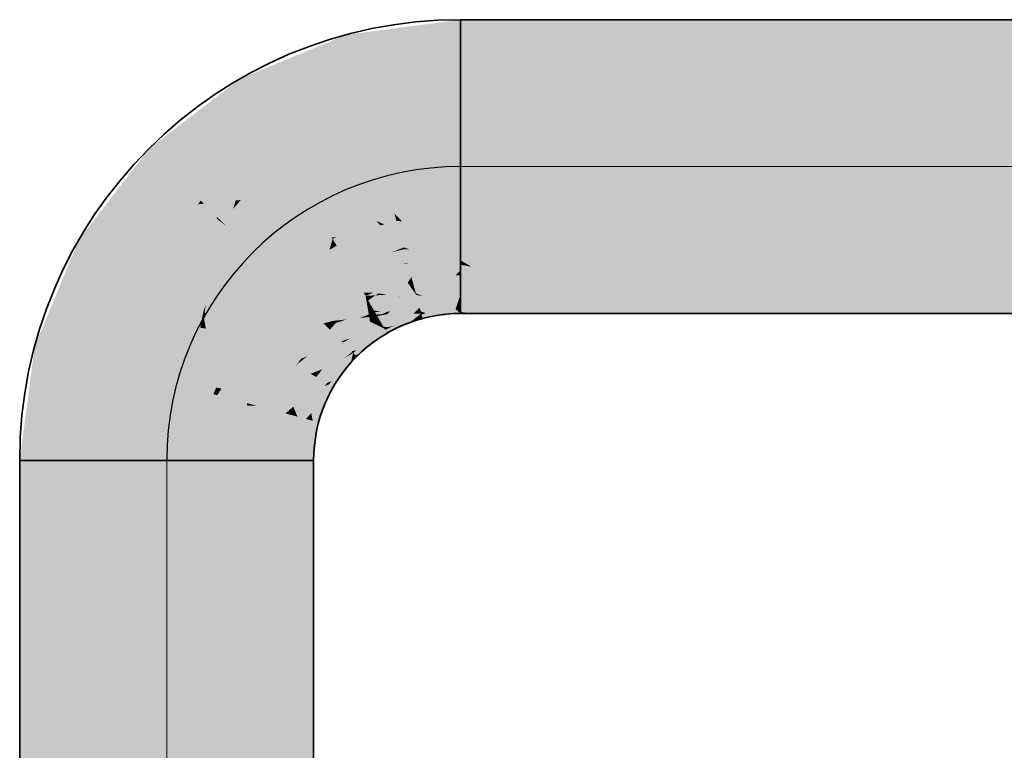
# Model space of a CAD drawing. Extents: x -299 to 601, y -39 to 381.
# Tile 86 of 252: x -171.77 to -165.07, y 144.31 to 149.29. Entities that reach past the tile are written whole.
import ezdxf
from ezdxf.lldxf.tags import DXFTag

# ---------------------------------------------------------------- set-up
doc = ezdxf.new("R2010")
doc.units = 0
doc.layers.get('0').update_dxf_attribs({"lineweight": 35})
doc.layers.add('L_Abluft', color=7, linetype='Continuous', lineweight=35, true_color=0xf7d209)
doc.layers.add('L_Abluft-Shading', color=7, linetype='Continuous', lineweight=35, true_color=0xf7d209)
tags = doc.linetypes.add('STRICHPUNKT2', pattern=[12.7, 6.35, -3.175, 0, -3.175]).pattern_tags.tags
tags[10:11] = [DXFTag(74, 4), DXFTag(75, 0), DXFTag(340, '0'), DXFTag(46, 0.0), DXFTag(50, 0.0), DXFTag(44, 0.0), DXFTag(45, 0.0)]
tags[8:9] = [DXFTag(74, 4), DXFTag(75, 0), DXFTag(340, '0'), DXFTag(46, 0.0), DXFTag(50, 0.0), DXFTag(44, 0.0), DXFTag(45, 0.0)]
tags[6:7] = [DXFTag(74, 4), DXFTag(75, 0), DXFTag(340, '0'), DXFTag(46, 0.0), DXFTag(50, 0.0), DXFTag(44, 0.0), DXFTag(45, 0.0)]
tags[4:5] = [DXFTag(74, 4), DXFTag(75, 0), DXFTag(340, '0'), DXFTag(46, 0.0), DXFTag(50, 0.0), DXFTag(44, 0.0), DXFTag(45, 0.0)]

# ---------------------------------------------------------------- blocks, each defined once
blk = doc.blocks.new('Shading-A06HSX82NL', base_point=(-170.5147, 147.6971))
at = {"layer": 'L_Abluft-Shading', "color": 44, "true_color": 0x8b7605}
for points in [[(-169.55, 149.1853), (-169.5412, 149.1524), (-168.7735, 149.2875), (-168.7735, 149.2534)], [(-170.2735, 148.8856), (-170.2565, 148.8561), (-169.55, 149.1853), (-169.5412, 149.1524)], [(-170.8948, 148.4088), (-170.8707, 148.3847), (-170.2735, 148.8856), (-170.2565, 148.8561)], [(-170.8948, 148.4088), (-171.1578, 148.0662), (-170.8707, 148.3847), (-171.1395, 148.0345)], [(-171.1578, 148.0662), (-171.3716, 147.7875), (-171.1395, 148.0345), (-171.3421, 147.7705)], [(-171.6713, 147.0639), (-171.6384, 147.0551), (-171.3716, 147.7875), (-171.3421, 147.7705)], [(-168.7735, 147.3216), (-168.8076, 147.3171), (-168.7896, 147.3185)], [(-168.7735, 147.2974), (-168.7735, 147.3197), (-168.7846, 147.2971), (-168.8076, 147.3171)], [(-168.7735, 147.3197), (-168.7735, 147.3216), (-168.7896, 147.3185)], [(-169.1367, 147.2468), (-169.2212, 147.207), (-169.0601, 147.2718), (-169.0953, 147.2448)], [(-169.0323, 147.2534), (-169.0327, 147.2549), (-169.1449, 147.2068), (-169.1157, 147.2292)], [(-169.0601, 147.2718), (-169.0412, 147.2863), (-169.1367, 147.2468)], [(-169.0953, 147.2448), (-169.1157, 147.2292), (-169.0349, 147.263), (-169.0327, 147.2549)], [(-169.0601, 147.2718), (-169.0953, 147.2448), (-169.0391, 147.2787), (-169.0349, 147.263)], [(-169.0391, 147.2787), (-169.0412, 147.2863), (-169.0601, 147.2718)], [(-169.0391, 147.2787), (-169.0123, 147.2901), (-169.0412, 147.2863)], [(-169.0391, 147.2787), (-168.7752, 147.289), (-169.0123, 147.2901), (-168.7846, 147.2971)], [(-169.0327, 147.2549), (-168.7735, 147.2875), (-169.0391, 147.2787), (-168.7752, 147.289)], [(-168.7735, 147.2875), (-169.0327, 147.2549), (-169.0175, 147.2554)], [(-169.0327, 147.2549), (-169.0323, 147.2534), (-169.0175, 147.2554)], [(-168.7846, 147.2971), (-168.8076, 147.3171), (-169.0123, 147.2901)], [(-168.7735, 147.289), (-168.7735, 147.2974), (-168.7752, 147.289), (-168.7846, 147.2971)], [(-168.7752, 147.289), (-168.7735, 147.2875), (-168.7735, 147.289)], [(-169.2906, 147.183), (-169.2866, 147.1762), (-169.2636, 147.1942), (-169.2212, 147.207)], [(-169.2212, 147.207), (-169.2866, 147.1762), (-169.0953, 147.2448), (-169.1157, 147.2292)], [(-169.1449, 147.2068), (-169.1157, 147.2292), (-169.2804, 147.1654), (-169.2866, 147.1762)], [(-169.1449, 147.2068), (-169.2804, 147.1654), (-169.2089, 147.1803), (-169.2785, 147.1621)], [(-169.2212, 147.207), (-169.1367, 147.2468), (-169.2636, 147.1942)], [(-169.2735, 147.1535), (-169.4822, 147.036), (-169.4876, 147.0016), (-169.5047, 147.0187)], [(-169.2735, 147.1535), (-169.4876, 147.0016), (-169.4251, 147.0372)], [(-169.2804, 147.1654), (-169.2866, 147.1762), (-169.4822, 147.036), (-169.3726, 147.1201)], [(-169.4783, 147.0385), (-169.4822, 147.036), (-169.2785, 147.1621), (-169.2735, 147.1535)], [(-169.2804, 147.1654), (-169.4783, 147.0385), (-169.2785, 147.1621)], [(-169.2866, 147.1762), (-169.2906, 147.183), (-169.3726, 147.1201)], [(-169.2785, 147.1621), (-169.2735, 147.1535), (-169.2089, 147.1803)], [(-171.7735, 146.2875), (-171.7394, 146.2875), (-171.6713, 147.0639), (-171.6384, 147.0551)], [(-169.5159, 146.9716), (-169.5047, 147.0187), (-169.6513, 146.8277)], [(-169.4806, 146.9946), (-169.4876, 147.0016), (-169.5238, 146.9383), (-169.5159, 146.9716)], [(-169.4876, 147.0016), (-169.5047, 147.0187), (-169.5159, 146.9716)], [(-169.4876, 147.0016), (-169.4806, 146.9946), (-169.4251, 147.0372)], [(-169.5238, 146.9383), (-169.5159, 146.9716), (-169.6691, 146.8045), (-169.6513, 146.8277)], [(-169.5238, 146.9383), (-169.6691, 146.8045), (-169.6597, 146.7992)], [(-169.5238, 146.9383), (-169.6597, 146.7992), (-169.6335, 146.7953), (-169.6415, 146.7886)], [(-169.7567, 146.5509), (-169.6395, 146.7875), (-169.7724, 146.5551), (-169.6501, 146.7732)], [(-169.6395, 146.7875), (-169.7567, 146.5509), (-169.7004, 146.6406)], [(-169.6691, 146.8045), (-169.7224, 146.6757), (-169.6597, 146.7992)], [(-169.6597, 146.7992), (-169.7224, 146.6757), (-169.6415, 146.7886), (-169.6501, 146.7732)], [(-169.6501, 146.7732), (-169.6395, 146.7875), (-169.6415, 146.7886)], [(-169.6415, 146.7886), (-169.6395, 146.7875), (-169.6335, 146.7953)], [(-169.6501, 146.7732), (-169.7224, 146.6757), (-169.7724, 146.5551)], [(-169.7567, 146.5509), (-169.7394, 146.5463), (-169.7004, 146.6406)], [(-169.7724, 146.5551), (-169.8076, 146.2875), (-169.7567, 146.5509)], [(-169.8076, 146.2875), (-169.7735, 146.2875), (-169.7567, 146.5509), (-169.7394, 146.5463)]]:
    blk.add_solid(points, dxfattribs=at)
at = {"layer": 'L_Abluft-Shading', "color": 54, "true_color": 0xaa9006}
for points in [[(-169.5412, 149.1524), (-169.5153, 149.0559), (-168.7735, 149.2534), (-168.7735, 149.1535)], [(-170.2565, 148.8561), (-170.2065, 148.7695), (-169.5412, 149.1524), (-169.5153, 149.0559)], [(-170.8707, 148.3847), (-170.8001, 148.3141), (-170.2565, 148.8561), (-170.2065, 148.7695)], [(-170.8707, 148.3847), (-171.1395, 148.0345), (-170.8001, 148.3141), (-171.0277, 148.0175)], [(-171.1395, 148.0345), (-171.3421, 147.7705), (-171.0277, 148.0175), (-171.2556, 147.7205)], [(-171.6384, 147.0551), (-171.5419, 147.0293), (-171.3421, 147.7705), (-171.2556, 147.7205)], [(-169.0585, 147.3511), (-168.9763, 147.3948), (-169.067, 147.3828)], [(-169.0585, 147.3511), (-168.7999, 147.3406), (-168.9763, 147.3948), (-168.7841, 147.389)], [(-168.9763, 147.3948), (-168.8773, 147.3918), (-168.7735, 147.4215)], [(-168.8773, 147.3918), (-168.7841, 147.389), (-168.7735, 147.4215)], [(-168.7999, 147.3406), (-168.7735, 147.3395), (-168.7841, 147.389), (-168.7735, 147.3887)], [(-168.7735, 147.3887), (-168.7735, 147.4215), (-168.7841, 147.389)], [(-169.2707, 147.2834), (-169.052, 147.3268), (-169.256, 147.3046), (-169.0585, 147.3511)], [(-169.239, 147.2838), (-169.052, 147.3268), (-169.2707, 147.2834)], [(-169.0829, 147.2977), (-169.052, 147.3268), (-169.2654, 147.2777)], [(-169.0585, 147.3511), (-169.067, 147.3828), (-169.256, 147.3046)], [(-169.0453, 147.3018), (-169.052, 147.3268), (-169.0829, 147.2977)], [(-168.8076, 147.3171), (-168.7999, 147.3406), (-169.052, 147.3268), (-169.0585, 147.3511)], [(-168.8076, 147.3171), (-169.052, 147.3268), (-169.0123, 147.2901), (-169.0453, 147.3018)], [(-168.7735, 147.3216), (-168.7735, 147.3395), (-168.8076, 147.3171), (-168.7999, 147.3406)], [(-169.3405, 147.2695), (-169.3899, 147.2317), (-169.3359, 147.2615)], [(-169.3359, 147.2615), (-169.3899, 147.2317), (-169.3159, 147.2269), (-169.3487, 147.2115)], [(-169.3359, 147.2615), (-169.239, 147.2838), (-169.3405, 147.2695), (-169.2707, 147.2834)], [(-169.3405, 147.2695), (-169.2707, 147.2834), (-169.3082, 147.2829)], [(-169.3359, 147.2615), (-169.1367, 147.2468), (-169.2059, 147.2842), (-169.0956, 147.2856)], [(-169.3359, 147.2615), (-169.2059, 147.2842), (-169.2654, 147.2777)], [(-169.1367, 147.2468), (-169.3359, 147.2615), (-169.3159, 147.2269)], [(-169.2707, 147.2834), (-169.256, 147.3046), (-169.3082, 147.2829)], [(-169.0956, 147.2856), (-169.0829, 147.2977), (-169.2059, 147.2842)], [(-169.1367, 147.2468), (-169.0412, 147.2863), (-169.0956, 147.2856)], [(-169.0412, 147.2863), (-169.0453, 147.3018), (-169.0956, 147.2856), (-169.0829, 147.2977)], [(-169.0453, 147.3018), (-169.0412, 147.2863), (-169.0123, 147.2901)], [(-169.5223, 147.13), (-169.5476, 147.1106), (-169.3487, 147.2115), (-169.523, 147.1176)], [(-169.3098, 147.1925), (-169.3487, 147.2115), (-169.4491, 147.1384), (-169.523, 147.1176)], [(-169.3487, 147.2115), (-169.3899, 147.2317), (-169.5223, 147.13)], [(-169.3098, 147.1925), (-169.4491, 147.1384), (-169.2906, 147.183)], [(-169.3159, 147.2269), (-169.3487, 147.2115), (-169.2985, 147.1969), (-169.3098, 147.1925)], [(-169.1367, 147.2468), (-169.3159, 147.2269), (-169.2636, 147.1942), (-169.2985, 147.1969)], [(-169.3098, 147.1925), (-169.2906, 147.183), (-169.2985, 147.1969)], [(-169.2985, 147.1969), (-169.2906, 147.183), (-169.2636, 147.1942)], [(-169.4491, 147.1384), (-169.5754, 147.0893), (-169.2906, 147.183), (-169.3858, 147.1149)], [(-169.523, 147.1176), (-169.5754, 147.0893), (-169.4491, 147.1384)], [(-169.5476, 147.1106), (-169.5754, 147.0893), (-169.523, 147.1176)], [(-169.4816, 147.0364), (-169.3726, 147.1201), (-169.5005, 147.0329), (-169.3858, 147.1149)], [(-169.3726, 147.1201), (-169.2906, 147.183), (-169.3858, 147.1149)], [(-171.7394, 146.2875), (-171.6395, 146.2875), (-171.6384, 147.0551), (-171.5419, 147.0293)], [(-169.5405, 147.0545), (-169.5754, 147.0893), (-169.7149, 146.9075)], [(-169.7149, 146.9075), (-169.516, 147.03), (-169.5405, 147.0545)], [(-169.3858, 147.1149), (-169.5754, 147.0893), (-169.5405, 147.0545)], [(-169.5405, 147.0545), (-169.516, 147.03), (-169.3858, 147.1149), (-169.5005, 147.0329)], [(-169.7556, 146.8545), (-169.5113, 147.0252), (-169.516, 147.03)], [(-169.5113, 147.0252), (-169.7556, 146.8545), (-169.74, 146.8455)], [(-169.6513, 146.8277), (-169.524, 147.0072), (-169.74, 146.8455), (-169.5657, 146.9824)], [(-169.7149, 146.9075), (-169.7343, 146.8822), (-169.516, 147.03), (-169.6463, 146.9345)], [(-169.5047, 147.0187), (-169.524, 147.0072), (-169.6513, 146.8277)], [(-169.524, 147.0072), (-169.5113, 147.0252), (-169.5657, 146.9824)], [(-169.5047, 147.0187), (-169.5113, 147.0252), (-169.524, 147.0072)], [(-169.516, 147.03), (-169.5113, 147.0252), (-169.5005, 147.0329)], [(-169.5113, 147.0252), (-169.4822, 147.036), (-169.5005, 147.0329), (-169.4816, 147.0364)], [(-169.5113, 147.0252), (-169.5047, 147.0187), (-169.4822, 147.036)], [(-169.7343, 146.8822), (-169.7556, 146.8545), (-169.6463, 146.9345)], [(-169.7556, 146.8545), (-169.7965, 146.7557), (-169.74, 146.8455)], [(-169.8689, 146.581), (-169.8268, 146.5697), (-169.784, 146.6866), (-169.6691, 146.8045)], [(-169.6983, 146.7933), (-169.7965, 146.7557), (-169.8689, 146.581)], [(-169.6691, 146.8045), (-169.8268, 146.5697), (-169.7224, 146.6757)], [(-169.74, 146.8455), (-169.7965, 146.7557), (-169.6829, 146.8125), (-169.6983, 146.7933)], [(-169.6691, 146.8045), (-169.6983, 146.7933), (-169.784, 146.6866)], [(-169.6513, 146.8277), (-169.74, 146.8455), (-169.6829, 146.8125)], [(-169.6983, 146.7933), (-169.6691, 146.8045), (-169.6829, 146.8125)], [(-169.6829, 146.8125), (-169.6691, 146.8045), (-169.6513, 146.8277)], [(-169.7224, 146.6757), (-169.789, 146.608), (-169.7724, 146.5551), (-169.7802, 146.5572)], [(-169.8689, 146.581), (-169.9075, 146.2875), (-169.8268, 146.5697)], [(-169.789, 146.608), (-169.8268, 146.5697), (-169.7802, 146.5572)], [(-169.9075, 146.2875), (-169.8076, 146.2875), (-169.8268, 146.5697), (-169.7724, 146.5551)]]:
    blk.add_solid(points, dxfattribs=at)
at = {"layer": 'L_Abluft-Shading', "color": 42, "true_color": 0xc6a807}
for points in [[(-169.5153, 149.0559), (-169.4742, 148.9024), (-168.7735, 149.1535), (-168.7735, 148.9946)], [(-170.2065, 148.7695), (-170.1271, 148.6319), (-169.5153, 149.0559), (-169.4742, 148.9024)], [(-170.8001, 148.3141), (-170.6877, 148.2017), (-170.2065, 148.7695), (-170.1271, 148.6319)], [(-170.8001, 148.3141), (-171.0277, 148.0175), (-170.6877, 148.2017), (-170.8301, 148.0162)], [(-171.0277, 148.0175), (-171.2556, 147.7205), (-170.8301, 148.0162), (-171.118, 147.6411)], [(-171.5419, 147.0293), (-171.3884, 146.9881), (-171.2556, 147.7205), (-171.118, 147.6411)], [(-169.1335, 147.4965), (-169.1082, 147.5363), (-169.2579, 147.4743)], [(-169.0991, 147.5027), (-169.1082, 147.5363), (-169.1335, 147.4965)], [(-169.0991, 147.5027), (-168.9343, 147.5592), (-169.1082, 147.5363)], [(-169.0991, 147.5027), (-168.8928, 147.4712), (-168.9343, 147.5592), (-168.8083, 147.5485)], [(-168.9343, 147.5592), (-168.8595, 147.5529), (-168.7735, 147.5804)], [(-168.8928, 147.4712), (-168.7735, 147.453), (-168.8083, 147.5485), (-168.7735, 147.5455)], [(-168.8595, 147.5529), (-168.8083, 147.5485), (-168.7735, 147.5804)], [(-168.7735, 147.5455), (-168.7735, 147.5804), (-168.8083, 147.5485)], [(-169.3329, 147.4239), (-169.2579, 147.4743), (-169.367, 147.4291)], [(-169.1335, 147.4965), (-169.2579, 147.4743), (-169.2747, 147.4149), (-169.3329, 147.4239)], [(-169.1335, 147.4965), (-169.2747, 147.4149), (-169.1825, 147.4198)], [(-169.0834, 147.425), (-169.1335, 147.4965), (-169.1825, 147.4198)], [(-169.0991, 147.5027), (-169.1335, 147.4965), (-169.0784, 147.4253), (-169.0834, 147.425)], [(-169.0323, 147.4053), (-169.0991, 147.5027), (-169.0784, 147.4253)], [(-169.0323, 147.4053), (-168.9763, 147.3948), (-169.0991, 147.5027), (-168.8928, 147.4712)], [(-168.7735, 147.4215), (-168.7735, 147.453), (-168.9763, 147.3948), (-168.8928, 147.4712)], [(-169.4139, 147.3717), (-169.42, 147.4072), (-169.5486, 147.3085)], [(-169.367, 147.4291), (-169.42, 147.4072), (-169.3329, 147.4239), (-169.3524, 147.4108)], [(-169.42, 147.4072), (-169.4025, 147.377), (-169.3524, 147.4108)], [(-169.4025, 147.377), (-169.42, 147.4072), (-169.4139, 147.3717)], [(-169.1936, 147.4024), (-169.2747, 147.4149), (-169.4025, 147.377), (-169.3524, 147.4108)], [(-169.1936, 147.4024), (-169.4025, 147.377), (-169.1951, 147.4)], [(-169.3128, 147.3002), (-169.256, 147.3046), (-169.4025, 147.377), (-169.1951, 147.4)], [(-169.2747, 147.4149), (-169.3329, 147.4239), (-169.3524, 147.4108)], [(-169.2747, 147.4149), (-169.1936, 147.4024), (-169.1825, 147.4198)], [(-169.256, 147.3046), (-169.067, 147.3828), (-169.1951, 147.4), (-169.1854, 147.4011)], [(-169.1936, 147.4024), (-169.1951, 147.4), (-169.1854, 147.4011)], [(-169.0752, 147.4133), (-169.0834, 147.425), (-169.1936, 147.4024), (-169.1825, 147.4198)], [(-169.0752, 147.4133), (-169.1936, 147.4024), (-169.1854, 147.4011)], [(-169.067, 147.3828), (-169.0752, 147.4133), (-169.1854, 147.4011)], [(-169.0834, 147.425), (-169.0752, 147.4133), (-169.0784, 147.4253)], [(-169.0752, 147.4133), (-169.0323, 147.4053), (-169.0784, 147.4253)], [(-169.0752, 147.4133), (-169.067, 147.3828), (-168.9763, 147.3948)], [(-169.4139, 147.3717), (-169.5486, 147.3085), (-169.5494, 147.2468), (-169.6079, 147.2404)], [(-169.4139, 147.3717), (-169.5494, 147.2468), (-169.4008, 147.2952)], [(-169.4139, 147.3717), (-169.4008, 147.2952), (-169.4025, 147.377), (-169.3625, 147.3076)], [(-169.3128, 147.3002), (-169.4025, 147.377), (-169.3625, 147.3076)], [(-169.6234, 147.2227), (-169.6631, 147.1771), (-169.4008, 147.2952), (-169.3982, 147.2805)], [(-169.6631, 147.1771), (-169.6291, 147.1431), (-169.4595, 147.2566), (-169.4359, 147.2591)], [(-169.5486, 147.3085), (-169.6422, 147.2366), (-169.6079, 147.2404)], [(-169.4359, 147.2591), (-169.6291, 147.1431), (-169.3953, 147.2636), (-169.3899, 147.2317)], [(-169.4359, 147.2591), (-169.4042, 147.2782), (-169.4595, 147.2566)], [(-169.4042, 147.2782), (-169.4359, 147.2591), (-169.3979, 147.2784), (-169.3953, 147.2636)], [(-169.3979, 147.2784), (-169.3982, 147.2805), (-169.4042, 147.2782)], [(-169.4008, 147.2952), (-169.3982, 147.2805), (-169.3625, 147.3076), (-169.3563, 147.2969)], [(-169.3465, 147.28), (-169.3563, 147.2969), (-169.3979, 147.2784), (-169.3982, 147.2805)], [(-169.3979, 147.2784), (-169.3953, 147.2636), (-169.3465, 147.28), (-169.3405, 147.2695)], [(-169.3953, 147.2636), (-169.3899, 147.2317), (-169.3405, 147.2695)], [(-169.3563, 147.2969), (-169.3128, 147.3002), (-169.3625, 147.3076)], [(-169.256, 147.3046), (-169.3563, 147.2969), (-169.3082, 147.2829), (-169.3465, 147.28)], [(-169.3465, 147.28), (-169.3405, 147.2695), (-169.3082, 147.2829)], [(-169.6631, 147.1771), (-169.6877, 147.2017), (-169.7864, 147.0731)], [(-169.6422, 147.2366), (-169.6877, 147.2017), (-169.6079, 147.2404), (-169.6234, 147.2227)], [(-169.6877, 147.2017), (-169.6631, 147.1771), (-169.6234, 147.2227)], [(-169.3899, 147.2317), (-169.6291, 147.1431), (-169.5223, 147.13), (-169.6065, 147.1204)], [(-169.6079, 147.2404), (-169.6234, 147.2227), (-169.5494, 147.2468)], [(-169.6291, 147.1431), (-169.8899, 146.9383), (-169.6065, 147.1204), (-169.877, 146.9445)], [(-169.877, 146.9445), (-169.5754, 147.0893), (-169.6065, 147.1204)], [(-169.8171, 146.9955), (-169.6291, 147.1431), (-169.7864, 147.0731), (-169.6631, 147.1771)], [(-169.5223, 147.13), (-169.6065, 147.1204), (-169.5476, 147.1106), (-169.5839, 147.0978)], [(-169.5754, 147.0893), (-169.8899, 146.9383), (-169.7937, 146.8765), (-169.8932, 146.9339)], [(-169.8171, 146.9955), (-169.7864, 147.0731), (-169.8583, 146.9795)], [(-169.5754, 147.0893), (-169.7937, 146.8765), (-169.7149, 146.9075)], [(-169.5839, 147.0978), (-169.5754, 147.0893), (-169.5476, 147.1106)], [(-171.6395, 146.2875), (-171.4806, 146.2875), (-171.5419, 147.0293), (-171.3884, 146.9881)], [(-169.8899, 146.9383), (-169.8171, 146.9955), (-169.8583, 146.9795)], [(-169.8363, 146.829), (-169.8932, 146.9339), (-170.0224, 146.6221)], [(-169.7937, 146.8765), (-169.8932, 146.9339), (-169.8363, 146.829)], [(-169.7556, 146.8545), (-169.7937, 146.8765), (-169.7965, 146.7557), (-169.8363, 146.829)], [(-169.7149, 146.9075), (-169.7937, 146.8765), (-169.7343, 146.8822), (-169.766, 146.8605)], [(-169.766, 146.8605), (-169.7556, 146.8545), (-169.7343, 146.8822)], [(-169.7965, 146.7557), (-169.8363, 146.829), (-169.9643, 146.6066), (-170.0224, 146.6221)], [(-169.7965, 146.7557), (-169.912, 146.653), (-169.8689, 146.581), (-169.8835, 146.5849)], [(-169.912, 146.653), (-169.9643, 146.6066), (-169.8835, 146.5849)], [(-170.0224, 146.6221), (-170.0664, 146.2875), (-169.9643, 146.6066)], [(-170.0664, 146.2875), (-169.9075, 146.2875), (-169.9643, 146.6066), (-169.8689, 146.581)]]:
    blk.add_solid(points, dxfattribs=at)
at = {"layer": 'L_Abluft-Shading', "color": 52, "true_color": 0xddbc08}
for points in [[(-169.4742, 148.9024), (-169.4206, 148.7023), (-168.7735, 148.9946), (-168.7735, 148.7875)], [(-170.1271, 148.6319), (-170.0235, 148.4526), (-169.4742, 148.9024), (-169.4206, 148.7023)], [(-170.6877, 148.2017), (-170.5413, 148.0553), (-170.1271, 148.6319), (-170.0235, 148.4526)], [(-170.6877, 148.2017), (-170.8301, 148.0162), (-170.5413, 148.0553), (-170.56, 148.0309)], [(-170.8301, 148.0162), (-171.118, 147.6411), (-170.56, 148.0309), (-170.9386, 147.5375)], [(-168.7735, 147.6487), (-168.7735, 147.7875), (-169.0214, 147.7549)], [(-169.1341, 147.6333), (-169.1587, 147.725), (-169.5235, 147.5865), (-169.2412, 147.7035)], [(-169.1587, 147.725), (-169.1618, 147.7364), (-169.2412, 147.7035)], [(-169.1618, 147.7364), (-169.1204, 147.7239), (-169.0214, 147.7549), (-168.936, 147.7183)], [(-169.1204, 147.7239), (-169.1618, 147.7364), (-169.1587, 147.725)], [(-169.1341, 147.6333), (-168.7735, 147.619), (-169.1587, 147.725), (-169.1204, 147.7239)], [(-169.1204, 147.7239), (-168.7735, 147.619), (-168.936, 147.7183), (-168.7735, 147.6487)], [(-171.3884, 146.9881), (-171.1883, 146.9346), (-171.118, 147.6411), (-170.9386, 147.5375)], [(-169.5235, 147.5865), (-169.7559, 147.4082), (-169.5017, 147.5488)], [(-169.1341, 147.6333), (-169.5235, 147.5865), (-169.5017, 147.5488)], [(-169.5017, 147.5488), (-169.2579, 147.4743), (-169.3412, 147.5857), (-169.1953, 147.5548)], [(-169.1953, 147.5548), (-169.1378, 147.6286), (-169.3412, 147.5857), (-169.17, 147.6251)], [(-169.1082, 147.5363), (-169.133, 147.6291), (-169.1953, 147.5548), (-169.1378, 147.6286)], [(-169.1378, 147.6286), (-169.1341, 147.6333), (-169.17, 147.6251)], [(-169.133, 147.6291), (-169.1341, 147.6333), (-169.1378, 147.6286)], [(-168.7735, 147.619), (-169.1341, 147.6333), (-168.9343, 147.5592), (-169.133, 147.6291)], [(-169.133, 147.6291), (-169.1082, 147.5363), (-168.9343, 147.5592)], [(-168.7735, 147.619), (-168.9343, 147.5592), (-168.7735, 147.5804)], [(-169.5017, 147.5488), (-169.7559, 147.4082), (-169.468, 147.4904), (-169.6801, 147.408)], [(-169.2579, 147.4743), (-169.5017, 147.5488), (-169.468, 147.4904)], [(-169.2579, 147.4743), (-169.1082, 147.5363), (-169.1953, 147.5548)], [(-169.468, 147.4904), (-169.5927, 147.442), (-169.4322, 147.4283)], [(-169.2579, 147.4743), (-169.468, 147.4904), (-169.367, 147.4291), (-169.4322, 147.4283)], [(-169.6801, 147.408), (-169.7559, 147.4082), (-169.8342, 147.3482)], [(-169.7557, 147.2697), (-169.42, 147.4072), (-169.8342, 147.3482), (-169.6801, 147.408)], [(-169.42, 147.4072), (-169.7557, 147.2697), (-169.5486, 147.3085)], [(-169.5927, 147.442), (-169.6801, 147.408), (-169.4322, 147.4283), (-169.42, 147.4072)], [(-169.4322, 147.4283), (-169.42, 147.4072), (-169.367, 147.4291)], [(-169.8547, 147.1971), (-169.8342, 147.3482), (-170.0726, 147.0375)], [(-169.7557, 147.2697), (-169.8342, 147.3482), (-169.8547, 147.1971)], [(-169.7864, 147.0731), (-169.6877, 147.2017), (-169.8547, 147.1971), (-169.7557, 147.2697)], [(-169.5486, 147.3085), (-169.7557, 147.2697), (-169.6422, 147.2366), (-169.705, 147.219)], [(-169.9764, 146.982), (-169.8775, 147.0294), (-170.0726, 147.0375), (-169.8547, 147.1971)], [(-169.7864, 147.0731), (-169.8547, 147.1971), (-169.8775, 147.0294)], [(-169.705, 147.219), (-169.6877, 147.2017), (-169.6422, 147.2366)], [(-169.8775, 147.0294), (-169.8899, 146.9383), (-169.7864, 147.0731)], [(-171.4806, 146.2875), (-171.2735, 146.2875), (-171.3884, 146.9881), (-171.1883, 146.9346)], [(-169.9764, 146.982), (-170.0726, 147.0375), (-170.2224, 146.6757)], [(-169.8899, 146.9383), (-169.8775, 147.0294), (-169.8961, 146.9356), (-169.9764, 146.982)], [(-169.8961, 146.9356), (-169.9764, 146.982), (-170.1667, 146.6608), (-170.2224, 146.6757)], [(-169.8961, 146.9356), (-170.0937, 146.735), (-170.0224, 146.6221), (-170.0392, 146.6266)], [(-169.8961, 146.9356), (-170.0224, 146.6221), (-169.8932, 146.9339)], [(-169.8961, 146.9356), (-169.8932, 146.9339), (-169.8899, 146.9383)], [(-170.0937, 146.735), (-170.1667, 146.6608), (-170.0392, 146.6266)], [(-170.2735, 146.2875), (-170.0664, 146.2875), (-170.1667, 146.6608), (-170.0224, 146.6221)], [(-170.2247, 146.6586), (-170.2735, 146.2875), (-170.1673, 146.6586)], [(-170.1667, 146.6608), (-170.2224, 146.6757), (-170.1673, 146.6586), (-170.2247, 146.6586)]]:
    blk.add_solid(points, dxfattribs=at)
at = {"layer": 'L_Abluft-Shading', "color": 40, "true_color": 0xedc908}
for points in [[(-169.4206, 148.7023), (-169.3582, 148.4693), (-168.7735, 148.7875), (-168.7735, 148.5463)], [(-170.0235, 148.4526), (-169.9029, 148.2437), (-169.4206, 148.7023), (-169.3582, 148.4693)], [(-170.0235, 148.4526), (-170.5413, 148.0553), (-170.1224, 148.0753), (-170.5205, 148.0345)], [(-170.0235, 148.4526), (-170.1224, 148.0753), (-169.9029, 148.2437)], [(-170.5413, 148.0553), (-170.56, 148.0309), (-170.5205, 148.0345)], [(-170.4304, 147.9444), (-170.303, 148.0568), (-170.3785, 148.049)], [(-170.4304, 147.9444), (-170.3972, 147.9111), (-170.303, 148.0568), (-170.3217, 147.999)], [(-170.1224, 148.0753), (-170.2691, 148.0603), (-170.3707, 147.8847), (-170.3972, 147.9111)], [(-170.3217, 147.999), (-170.2691, 148.0603), (-170.303, 148.0568)], [(-170.7297, 147.4169), (-170.56, 148.0309), (-170.9386, 147.5375)], [(-170.7297, 147.4169), (-170.4879, 147.7757), (-170.56, 148.0309), (-170.4341, 147.9336)], [(-170.4304, 147.9444), (-170.5205, 148.0345), (-170.4341, 147.9336), (-170.56, 148.0309)], [(-170.3785, 148.049), (-170.5205, 148.0345), (-170.4304, 147.9444)], [(-168.7735, 148.0287), (-169.2242, 147.9693), (-169.0214, 147.7549), (-169.224, 147.9689)], [(-168.7735, 148.0287), (-169.0214, 147.7549), (-168.7735, 147.7875)], [(-170.4879, 147.7757), (-170.3995, 147.9069), (-170.4341, 147.9336)], [(-170.3972, 147.9111), (-170.4304, 147.9444), (-170.3995, 147.9069), (-170.4341, 147.9336)], [(-169.2103, 147.9176), (-169.2242, 147.9693), (-169.2931, 147.8943), (-169.3489, 147.9177)], [(-169.1724, 147.9144), (-169.224, 147.9689), (-169.2103, 147.9176)], [(-170.5147, 147.6971), (-170.3995, 147.9069), (-170.4879, 147.7757)], [(-170.3707, 147.8847), (-170.3995, 147.9069), (-170.5147, 147.6971)], [(-170.3995, 147.9069), (-170.3707, 147.8847), (-170.3972, 147.9111)], [(-169.617, 147.8067), (-169.6087, 147.8054), (-169.3489, 147.9177), (-169.3176, 147.8874)], [(-169.6087, 147.8054), (-169.1618, 147.7364), (-169.3176, 147.8874)], [(-169.2931, 147.8943), (-169.3489, 147.9177), (-169.3176, 147.8874)], [(-169.1928, 147.8522), (-169.2931, 147.8943), (-169.1618, 147.7364), (-169.3176, 147.8874)], [(-169.1928, 147.8522), (-169.2103, 147.9176), (-169.2931, 147.8943)], [(-169.1928, 147.8522), (-169.1, 147.8379), (-169.2103, 147.9176), (-169.1724, 147.9144)], [(-169.6658, 147.7202), (-169.6441, 147.7954), (-170.0047, 147.5187)], [(-169.6173, 147.749), (-169.6441, 147.7954), (-169.6658, 147.7202)], [(-169.6441, 147.7954), (-169.6173, 147.749), (-169.617, 147.8067), (-169.4441, 147.78)], [(-169.0214, 147.7549), (-169.1, 147.8379), (-169.1618, 147.7364), (-169.1928, 147.8522)], [(-170.5147, 147.6971), (-170.4879, 147.7757), (-170.7297, 147.4169)], [(-169.8075, 147.5556), (-169.6986, 147.6066), (-169.9731, 147.5375), (-169.6658, 147.7202)], [(-169.6986, 147.6066), (-169.57, 147.667), (-169.6658, 147.7202), (-169.6173, 147.749)], [(-169.6173, 147.749), (-169.57, 147.667), (-169.4441, 147.78), (-169.1618, 147.7364)], [(-169.1618, 147.7364), (-169.57, 147.667), (-169.2412, 147.7035)], [(-169.5235, 147.5865), (-169.57, 147.667), (-169.7103, 147.5662), (-169.6986, 147.6066)], [(-169.57, 147.667), (-169.5235, 147.5865), (-169.2412, 147.7035)], [(-169.7103, 147.5662), (-169.6986, 147.6066), (-169.8075, 147.5556)], [(-169.7559, 147.4082), (-169.5235, 147.5865), (-169.7103, 147.5662)], [(-171.1883, 146.9346), (-170.9554, 146.8721), (-170.9386, 147.5375), (-170.7297, 147.4169)], [(-169.9668, 147.4808), (-170.0047, 147.5187), (-170.2814, 147.1581)], [(-170.0047, 147.5187), (-169.9668, 147.4808), (-169.9731, 147.5375), (-169.8075, 147.5556)], [(-169.8569, 147.3709), (-169.8075, 147.5556), (-169.9668, 147.4808)], [(-169.8569, 147.3709), (-169.7559, 147.4082), (-169.8075, 147.5556), (-169.7103, 147.5662)], [(-169.8569, 147.3709), (-169.9668, 147.4808), (-170.1928, 147.1069), (-170.2814, 147.1581)], [(-169.8569, 147.3709), (-169.8342, 147.3482), (-169.7559, 147.4082)], [(-170.1928, 147.1069), (-170.0726, 147.0375), (-169.8569, 147.3709), (-169.8342, 147.3482)], [(-170.1928, 147.1069), (-170.2814, 147.1581), (-170.4008, 146.7762), (-170.437, 146.7826)], [(-170.1928, 147.1069), (-170.3217, 146.9019), (-170.2224, 146.6757), (-170.2275, 146.6771)], [(-170.1928, 147.1069), (-170.2224, 146.6757), (-170.0726, 147.0375)], [(-171.2735, 146.2875), (-171.0323, 146.2875), (-171.1883, 146.9346), (-170.9554, 146.8721)], [(-170.2585, 146.7511), (-170.3217, 146.9019), (-170.4008, 146.7762)], [(-170.4311, 146.7815), (-170.437, 146.7826), (-170.4554, 146.7381)], [(-170.4008, 146.7762), (-170.4311, 146.7815), (-170.4291, 146.7311), (-170.4554, 146.7381)], [(-170.4554, 146.7381), (-170.5147, 146.2875), (-170.4291, 146.7311)], [(-170.4291, 146.7311), (-170.5147, 146.2875), (-170.2247, 146.6586), (-170.2735, 146.2875)], [(-170.2275, 146.6771), (-170.2585, 146.7511), (-170.4291, 146.7311), (-170.4008, 146.7762)], [(-170.4291, 146.7311), (-170.2247, 146.6586), (-170.2275, 146.6771)], [(-170.2247, 146.6586), (-170.2224, 146.6757), (-170.2275, 146.6771)]]:
    blk.add_solid(points, dxfattribs=at)
at = {"layer": 'L_Abluft-Shading', "color": 40, "true_color": 0xf5d108}
for points in [[(-168.7735, 148.5463), (-169.3582, 148.4693), (-168.7735, 148.2875), (-169.3001, 148.2528)], [(-169.4137, 148.2301), (-169.3582, 148.4693), (-169.8453, 148.1439), (-169.9029, 148.2437)], [(-169.3001, 148.2528), (-169.3582, 148.4693), (-169.4137, 148.2301)], [(-169.3001, 148.2528), (-169.2912, 148.2193), (-168.7735, 148.2875)], [(-168.7735, 148.2875), (-169.2912, 148.2193), (-168.7735, 148.2491), (-169.2812, 148.1822)], [(-169.8453, 148.1439), (-169.9029, 148.2437), (-170.0037, 148.0899), (-170.1224, 148.0753)], [(-169.8267, 148.1116), (-169.4137, 148.2301), (-169.8453, 148.1439)], [(-169.8267, 148.1116), (-169.5731, 148.1438), (-169.4137, 148.2301), (-169.4245, 148.1836)], [(-169.2912, 148.2193), (-169.4295, 148.162), (-169.2812, 148.1822)], [(-169.4295, 148.162), (-169.2912, 148.2193), (-169.4245, 148.1836)], [(-169.2912, 148.2193), (-169.3001, 148.2528), (-169.4245, 148.1836), (-169.4137, 148.2301)], [(-168.7735, 148.2491), (-169.2437, 148.1872), (-169.2242, 147.9693), (-169.2246, 147.971)], [(-168.7735, 148.2491), (-169.2242, 147.9693), (-168.7735, 148.0287)], [(-169.8267, 148.1116), (-169.8453, 148.1439), (-170.0037, 148.0899)], [(-169.8267, 148.1116), (-169.7735, 148.0195), (-169.4295, 148.162)], [(-169.2242, 147.9693), (-169.4295, 148.162), (-169.7407, 147.9628), (-169.7735, 148.0195)], [(-169.5731, 148.1438), (-169.4295, 148.162), (-169.4245, 148.1836)], [(-169.4295, 148.162), (-169.2242, 147.9693), (-169.2812, 148.1822)], [(-169.2437, 148.1872), (-169.2812, 148.1822), (-169.2246, 147.971)], [(-170.1224, 148.0753), (-170.3707, 147.8847), (-169.7735, 148.0195), (-170.1877, 147.7017)], [(-170.1224, 148.0753), (-169.7735, 148.0195), (-169.8267, 148.1116)], [(-169.7735, 148.0195), (-169.8484, 147.9621), (-169.7322, 147.9479)], [(-169.6546, 147.804), (-169.8484, 147.9621), (-170.071, 147.7913)], [(-169.7322, 147.9479), (-169.8484, 147.9621), (-169.6492, 147.8041), (-169.6546, 147.804)], [(-169.7322, 147.9479), (-169.2242, 147.9693), (-169.7407, 147.9628)], [(-169.2242, 147.9693), (-169.7322, 147.9479), (-169.3489, 147.9177)], [(-169.3489, 147.9177), (-169.7322, 147.9479), (-169.617, 147.8067), (-169.6492, 147.8041)], [(-170.5056, 147.2875), (-170.3707, 147.8847), (-170.5156, 147.2933), (-170.437, 147.7984)], [(-170.3707, 147.8847), (-170.5056, 147.2875), (-170.1877, 147.7017)], [(-170.5069, 147.3488), (-170.437, 147.7984), (-170.6299, 147.3593), (-170.5147, 147.6971)], [(-169.6441, 147.7954), (-169.6546, 147.804), (-170.1877, 147.7017), (-170.071, 147.7913)], [(-169.6441, 147.7954), (-170.1877, 147.7017), (-170.1414, 147.6553)], [(-170.0047, 147.5187), (-169.6441, 147.7954), (-170.1414, 147.6553)], [(-169.6546, 147.804), (-169.6441, 147.7954), (-169.6492, 147.8041)], [(-169.6492, 147.8041), (-169.6441, 147.7954), (-169.617, 147.8067)], [(-170.5147, 147.6971), (-170.7297, 147.4169), (-170.6299, 147.3593)], [(-170.5056, 147.2875), (-170.2814, 147.1581), (-170.1877, 147.7017), (-170.0047, 147.5187)], [(-170.7297, 147.4169), (-170.9554, 146.8721), (-170.6299, 147.3593), (-170.7389, 146.8141)], [(-170.5307, 147.2654), (-170.6299, 147.3593), (-170.7054, 146.8051), (-170.7389, 146.8141)], [(-170.5069, 147.3488), (-170.6299, 147.3593), (-170.5242, 147.2982)], [(-170.5242, 147.2982), (-170.6299, 147.3593), (-170.5307, 147.2654)], [(-170.5156, 147.2933), (-170.5069, 147.3488), (-170.5242, 147.2982)], [(-170.5307, 147.2654), (-170.7054, 146.8051), (-170.5457, 147.1908)], [(-170.5192, 147.2545), (-170.5307, 147.2654), (-170.5457, 147.1908)], [(-170.5069, 147.1839), (-170.5192, 147.2545), (-170.5457, 147.1908)], [(-170.5156, 147.2933), (-170.5242, 147.2982), (-170.5192, 147.2545), (-170.5307, 147.2654)], [(-170.5192, 147.2545), (-170.5056, 147.2875), (-170.5156, 147.2933)], [(-170.5056, 147.2875), (-170.5192, 147.2545), (-170.2814, 147.1581), (-170.437, 146.7826)], [(-170.437, 146.7826), (-170.5069, 147.1839), (-170.7054, 146.8051), (-170.5457, 147.1908)], [(-170.9554, 146.8721), (-171.0323, 146.2875), (-170.7389, 146.8141), (-170.7735, 146.2875)], [(-170.7735, 146.2875), (-170.7054, 146.8051), (-170.7389, 146.8141)], [(-170.7735, 146.2875), (-170.5147, 146.2875), (-170.7054, 146.8051), (-170.4554, 146.7381)], [(-170.437, 146.7826), (-170.7054, 146.8051), (-170.4554, 146.7381)]]:
    blk.add_solid(points, dxfattribs=at)
blk = doc.blocks.new('Shading-A06HSX84NL', base_point=(-170.7735, 146.2875))
at = {"layer": 'L_Abluft-Shading', "color": 44, "true_color": 0x8b7605}
for points in [[(-171.7394, 146.2875), (-171.7735, 146.2875), (-171.7394, 143.3083), (-171.7735, 143.3083)], [(-169.7735, 146.2875), (-169.8076, 146.2875), (-169.7735, 143.3083), (-169.8076, 143.3083)]]:
    blk.add_solid(points, dxfattribs=at)
at = {"layer": 'L_Abluft-Shading', "color": 54, "true_color": 0xaa9106}
for points in [[(-171.6395, 146.2875), (-171.7394, 146.2875), (-171.6395, 143.3083), (-171.7394, 143.3083)], [(-169.8076, 146.2875), (-169.9075, 146.2875), (-169.8076, 143.3083), (-169.9075, 143.3083)]]:
    blk.add_solid(points, dxfattribs=at)
at = {"layer": 'L_Abluft-Shading', "color": 42, "true_color": 0xc6a807}
for points in [[(-171.4806, 146.2875), (-171.6395, 146.2875), (-171.4806, 143.3083), (-171.6395, 143.3083)], [(-169.9075, 146.2875), (-170.0664, 146.2875), (-169.9075, 143.3083), (-170.0664, 143.3083)]]:
    blk.add_solid(points, dxfattribs=at)
at = {"layer": 'L_Abluft-Shading', "color": 52, "true_color": 0xddbc08}
for points in [[(-171.2735, 146.2875), (-171.4806, 146.2875), (-171.2735, 143.3083), (-171.4806, 143.3083)], [(-170.0664, 146.2875), (-170.2735, 146.2875), (-170.0664, 143.3083), (-170.2735, 143.3083)]]:
    blk.add_solid(points, dxfattribs=at)
at = {"layer": 'L_Abluft-Shading', "color": 40, "true_color": 0xedca08}
for points in [[(-171.0323, 146.2875), (-171.2735, 146.2875), (-171.0323, 143.3083), (-171.2735, 143.3083)], [(-170.2735, 146.2875), (-170.5147, 146.2875), (-170.2735, 143.3083), (-170.5147, 143.3083)]]:
    blk.add_solid(points, dxfattribs=at)
at = {"layer": 'L_Abluft-Shading', "color": 40, "true_color": 0xf5d108}
for points in [[(-170.7735, 146.2875), (-171.0323, 146.2875), (-170.7735, 143.3083), (-171.0323, 143.3083)], [(-170.5147, 146.2875), (-170.7735, 146.2875), (-170.5147, 143.3083), (-170.7735, 143.3083)]]:
    blk.add_solid(points, dxfattribs=at)
blk = doc.blocks.new('Shading-A06HSX86NL', base_point=(-168.7735, 147.289))
at = {"layer": 'L_Abluft-Shading', "color": 44, "true_color": 0x8b7605}
for points in [[(-168.7735, 149.2534), (-161.8808, 149.2534), (-168.7735, 149.2875), (-161.8808, 149.2875)], [(-168.1828, 147.2875), (-168.7735, 147.3216), (-168.7735, 147.3197)], [(-168.1828, 147.2875), (-168.0735, 147.2887), (-168.7735, 147.3216), (-168.6587, 147.3209)], [(-168.6715, 147.3216), (-168.7735, 147.3216), (-168.6587, 147.3209)], [(-168.7735, 147.2974), (-168.5006, 147.3048), (-168.7735, 147.3197)], [(-168.6587, 147.3209), (-168.3297, 147.3189), (-168.6715, 147.3216), (-168.3818, 147.3216)], [(-168.6587, 147.3209), (-168.0735, 147.2887), (-168.3297, 147.3189), (-167.807, 147.2917)], [(-168.0226, 147.3216), (-168.3818, 147.3216), (-167.9056, 147.3163), (-168.3297, 147.3189)], [(-167.9056, 147.3163), (-168.3297, 147.3189), (-167.6056, 147.294), (-167.807, 147.2917)], [(-167.8237, 147.3216), (-168.0226, 147.3216), (-167.7757, 147.3155), (-167.9056, 147.3163)], [(-167.7757, 147.3155), (-166.4278, 147.3073), (-167.8237, 147.3216), (-166.5363, 147.3216)], [(-165.1437, 147.3216), (-166.5363, 147.3216), (-163.1778, 147.2875), (-166.4278, 147.3073)], [(-163.1778, 147.2875), (-158.2027, 147.2875), (-165.1437, 147.3216), (-158.2027, 147.3216)], [(-168.7735, 147.2974), (-168.6923, 147.2875), (-168.5006, 147.3048), (-168.218, 147.2875)], [(-168.7578, 147.2875), (-168.6923, 147.2875), (-168.7735, 147.289), (-168.7735, 147.2974)], [(-168.7735, 147.289), (-168.7735, 147.2875), (-168.7578, 147.2875)], [(-168.218, 147.2875), (-168.1828, 147.2875), (-168.5006, 147.3048)], [(-168.0735, 147.2887), (-168.1828, 147.2875), (-168.0511, 147.2875)], [(-168.0511, 147.2875), (-167.7253, 147.2875), (-168.0735, 147.2887), (-167.807, 147.2917)], [(-167.9056, 147.3163), (-167.6056, 147.294), (-167.7132, 147.3076)], [(-167.7757, 147.3155), (-167.9056, 147.3163), (-167.7132, 147.3076)], [(-167.807, 147.2917), (-167.7253, 147.2875), (-167.6056, 147.294), (-167.5541, 147.2875)], [(-167.6056, 147.294), (-166.4278, 147.3073), (-167.7757, 147.3155)], [(-167.5541, 147.2875), (-166.2775, 147.2875), (-167.6056, 147.294), (-166.4278, 147.3073)], [(-163.1778, 147.2875), (-166.4278, 147.3073), (-166.2775, 147.2875)]]:
    blk.add_solid(points, dxfattribs=at)
at = {"layer": 'L_Abluft-Shading', "color": 54, "true_color": 0xaa9106}
for points in [[(-168.7735, 149.1535), (-162.3985, 149.1535), (-168.7735, 149.2534), (-161.8808, 149.2534)], [(-168.7735, 147.4215), (-168.7735, 147.3887), (-168.6686, 147.4207), (-168.5208, 147.398)], [(-168.6736, 147.4215), (-168.7735, 147.4215), (-168.6686, 147.4207)], [(-168.5208, 147.398), (-168.7735, 147.3887), (-168.1646, 147.3434), (-168.4399, 147.3315)], [(-168.6715, 147.3216), (-168.4399, 147.3315), (-168.7735, 147.3395), (-168.7735, 147.3887)], [(-168.6686, 147.4207), (-168.2694, 147.4178), (-168.6736, 147.4215), (-168.2995, 147.4215)], [(-168.6686, 147.4207), (-168.5208, 147.398), (-168.2694, 147.4178), (-168.2038, 147.4098)], [(-167.8978, 147.3548), (-167.9517, 147.379), (-168.5208, 147.398), (-168.2038, 147.4098)], [(-167.8978, 147.3548), (-168.5208, 147.398), (-168.1646, 147.3434)], [(-168.2694, 147.4178), (-168.0343, 147.4161), (-168.2995, 147.4215), (-168.0463, 147.4215)], [(-168.2038, 147.4098), (-168.0343, 147.4161), (-168.2694, 147.4178)], [(-167.9517, 147.379), (-168.0343, 147.4161), (-168.2038, 147.4098)], [(-166.9756, 147.4215), (-168.0463, 147.4215), (-166.6985, 147.4064), (-168.0343, 147.4161)], [(-167.8978, 147.3548), (-166.6985, 147.4064), (-168.0343, 147.4161)], [(-167.8237, 147.3216), (-166.5363, 147.3216), (-167.8978, 147.3548), (-166.6985, 147.4064)], [(-166.9756, 147.4215), (-165.5238, 147.3423), (-165.9551, 147.4215)], [(-166.5363, 147.3216), (-165.1437, 147.3216), (-166.6985, 147.4064)], [(-165.9551, 147.4215), (-165.5238, 147.3423), (-158.5516, 147.4215), (-158.5389, 147.4178)], [(-158.5389, 147.4178), (-165.5238, 147.3423), (-158.2027, 147.3216), (-165.1437, 147.3216)], [(-168.7735, 147.3395), (-168.7735, 147.3216), (-168.6715, 147.3216)], [(-168.4399, 147.3315), (-168.6715, 147.3216), (-168.3818, 147.3216)], [(-168.4399, 147.3315), (-168.3818, 147.3216), (-168.1646, 147.3434), (-168.0226, 147.3216)], [(-168.0226, 147.3216), (-167.8237, 147.3216), (-168.1646, 147.3434), (-167.8978, 147.3548)]]:
    blk.add_solid(points, dxfattribs=at)
at = {"layer": 'L_Abluft-Shading', "color": 42, "true_color": 0xc6a807}
for points in [[(-168.7735, 148.9946), (-163.3985, 148.9946), (-168.7735, 149.1535), (-162.3985, 149.1535)], [(-168.4777, 147.4681), (-168.1678, 147.5419), (-168.7735, 147.5455), (-168.7735, 147.5804)], [(-168.7735, 147.5804), (-168.1678, 147.5419), (-168.5488, 147.5804)], [(-168.6736, 147.4215), (-168.4777, 147.4681), (-168.7735, 147.453), (-168.7735, 147.5455)], [(-167.4324, 147.5804), (-168.5488, 147.5804), (-165.9551, 147.4215), (-166.9756, 147.4215)], [(-168.0463, 147.4215), (-168.1678, 147.5419), (-168.2995, 147.4215), (-168.4777, 147.4681)], [(-168.0463, 147.4215), (-166.9756, 147.4215), (-168.1678, 147.5419)], [(-167.4324, 147.5804), (-165.9551, 147.4215), (-166.1645, 147.5026)], [(-166.3651, 147.5804), (-167.4324, 147.5804), (-166.1645, 147.5026)], [(-166.3651, 147.5804), (-165.9551, 147.4215), (-159.2256, 147.5804), (-158.5516, 147.4215)], [(-168.7735, 147.453), (-168.7735, 147.4215), (-168.6736, 147.4215)], [(-168.4777, 147.4681), (-168.6736, 147.4215), (-168.2995, 147.4215)]]:
    blk.add_solid(points, dxfattribs=at)
at = {"layer": 'L_Abluft-Shading', "color": 52, "true_color": 0xddbc08}
for points in [[(-168.7735, 148.7875), (-164.8127, 148.7875), (-168.7735, 148.9946), (-163.3985, 148.9946)], [(-168.7735, 147.7875), (-168.5488, 147.5804), (-167.4324, 147.5804)], [(-168.7007, 147.6065), (-168.5488, 147.5804), (-168.7735, 147.6487), (-168.7735, 147.7875)], [(-166.6129, 147.7875), (-168.7735, 147.7875), (-166.3651, 147.5804), (-167.4324, 147.5804)], [(-166.6129, 147.7875), (-166.3651, 147.5804), (-160.1789, 147.7875), (-159.2256, 147.5804)], [(-168.7735, 147.619), (-168.7007, 147.6065), (-168.7735, 147.6487)], [(-168.7735, 147.5804), (-168.5488, 147.5804), (-168.7735, 147.619)]]:
    blk.add_solid(points, dxfattribs=at)
at = {"layer": 'L_Abluft-Shading', "color": 40, "true_color": 0xedca08}
for points in [[(-168.7735, 148.5463), (-166.5447, 148.5463), (-168.7735, 148.7875), (-164.8127, 148.7875)], [(-166.2757, 148.5463), (-164.3235, 148.6068), (-166.182, 148.5968), (-165.0902, 148.7489)], [(-165.0902, 148.7489), (-163.9967, 148.7875), (-164.8127, 148.7875)], [(-165.0902, 148.7489), (-164.3235, 148.6068), (-163.9967, 148.7875), (-163.1843, 148.6422)], [(-166.182, 148.5968), (-166.5447, 148.5463), (-166.2757, 148.5463)], [(-164.3235, 148.6068), (-166.2757, 148.5463), (-163.9967, 148.5463)], [(-168.7735, 148.0287), (-168.7735, 147.7875), (-166.6444, 147.8981), (-166.6129, 147.7875)], [(-168.7735, 148.0287), (-166.6444, 147.8981), (-166.6816, 148.0287)], [(-166.6816, 148.0287), (-166.6129, 147.7875), (-161.3464, 148.0287), (-160.1789, 147.7875)]]:
    blk.add_solid(points, dxfattribs=at)
at = {"layer": 'L_Abluft-Shading', "color": 40, "true_color": 0xf5d108}
for points in [[(-168.7735, 148.2875), (-168.4766, 148.2875), (-168.7735, 148.5463), (-166.5447, 148.5463)], [(-166.3902, 148.4444), (-166.2773, 148.5449), (-168.1898, 148.3259), (-166.5447, 148.5463)], [(-163.9235, 148.5323), (-166.2773, 148.5449), (-162.6486, 148.2875), (-166.5666, 148.2875)], [(-166.2757, 148.5463), (-166.5447, 148.5463), (-166.2773, 148.5449)], [(-163.9967, 148.5463), (-166.2757, 148.5463), (-163.9235, 148.5323), (-166.2773, 148.5449)], [(-166.5666, 148.2875), (-166.3902, 148.4444), (-168.4766, 148.2875), (-168.1898, 148.3259)], [(-168.7735, 148.0287), (-168.4766, 148.2875), (-168.7735, 148.2491)], [(-168.4766, 148.2875), (-168.7735, 148.0287), (-166.5666, 148.2875), (-166.6816, 148.0287)], [(-168.4766, 148.2875), (-168.7735, 148.2875), (-168.7735, 148.2491)], [(-166.5666, 148.2875), (-166.6816, 148.0287), (-162.6486, 148.2875), (-161.3464, 148.0287)]]:
    blk.add_solid(points, dxfattribs=at)
blk = doc.blocks.new('Bogen-A06HSXEYNL', base_point=(-171.7735, 146.2875))
at = {"color": 0, "linetype": 'ByBlock', "lineweight": -2, "ltscale": 0.35}
for p, q in [((-168.7735, 149.2875), (-168.7735, 147.2875)), ((-171.7735, 146.2875), (-169.7735, 146.2875))]:
    blk.add_line(p, q, dxfattribs=at)
for major_axis in [(0, 3), (0, 1)]:
    blk.add_ellipse((-168.7735, 146.2875), major_axis=major_axis, ratio=1, start_param=0, end_param=1.570796, dxfattribs=at)
at = {"color": 0, "linetype": 'STRICHPUNKT2', "lineweight": 25, "ltscale": 0.25}
blk.add_ellipse((-168.7735, 146.2875), major_axis=(0, 2), ratio=1, start_param=0, end_param=1.570796, dxfattribs=at)
blk = doc.blocks.new('Wickelfalzrohr-A06HSXF4NL', base_point=(-168.7735, 147.2875))
at = {"color": 0, "linetype": 'ByBlock', "lineweight": -2, "ltscale": 0.35}
for p, q in [((-158.2027, 149.2875), (-168.7735, 149.2875)), ((-168.7735, 148.7017), (-168.7735, 149.2875)), ((-168.7735, 147.8733), (-168.7735, 148.7017)), ((-168.7735, 147.2875), (-168.7735, 147.8733)), ((-168.7735, 147.2875), (-158.2027, 147.2875))]:
    blk.add_line(p, q, dxfattribs=at)
at = {"color": 0, "linetype": 'STRICHPUNKT2', "lineweight": 5, "ltscale": 0.13}
blk.add_line((-168.7735, 148.2875), (-158.2027, 148.2875), dxfattribs=at)
blk = doc.blocks.new('Wickelfalzrohr-A06HSXLKNL', base_point=(-171.7735, 143.3083))
at = {"color": 0, "linetype": 'ByBlock', "lineweight": -2, "ltscale": 0.35}
for p, q in [((-171.7735, 146.2875), (-171.7735, 143.3083)), ((-171.1877, 146.2875), (-171.7735, 146.2875)), ((-170.3593, 146.2875), (-171.1877, 146.2875)), ((-169.7735, 146.2875), (-170.3593, 146.2875)), ((-169.7735, 143.3083), (-169.7735, 146.2875)), ((-171.1877, 143.3083), (-171.7735, 143.3083)), ((-170.3593, 143.3083), (-171.1877, 143.3083)), ((-169.7735, 143.3083), (-170.3593, 143.3083))]:
    blk.add_line(p, q, dxfattribs=at)
at = {"color": 0, "linetype": 'STRICHPUNKT2', "lineweight": 5, "ltscale": 0.13}
blk.add_line((-170.7735, 143.3083), (-170.7735, 146.2875), dxfattribs=at)

msp = doc.modelspace()

# ---------------------------------------------------------------- block references
at = {"layer": 'L_Abluft'}
for name, p in [('Shading-A06HSX82NL', (-170.5147, 147.6971)), ('Shading-A06HSX86NL', (-168.7735, 147.289)), ('Shading-A06HSX84NL', (-170.7735, 146.2875))]:
    msp.add_blockref(name, p, dxfattribs=at)
at = {"layer": 'L_Abluft', "ltscale": 0.35}
for name, p in [('Bogen-A06HSXEYNL', (-171.7735, 146.2875)), ('Wickelfalzrohr-A06HSXF4NL', (-168.7735, 147.2875)), ('Wickelfalzrohr-A06HSXLKNL', (-171.7735, 143.3083))]:
    msp.add_blockref(name, p, dxfattribs=at)

doc.saveas('drawing.dxf')
